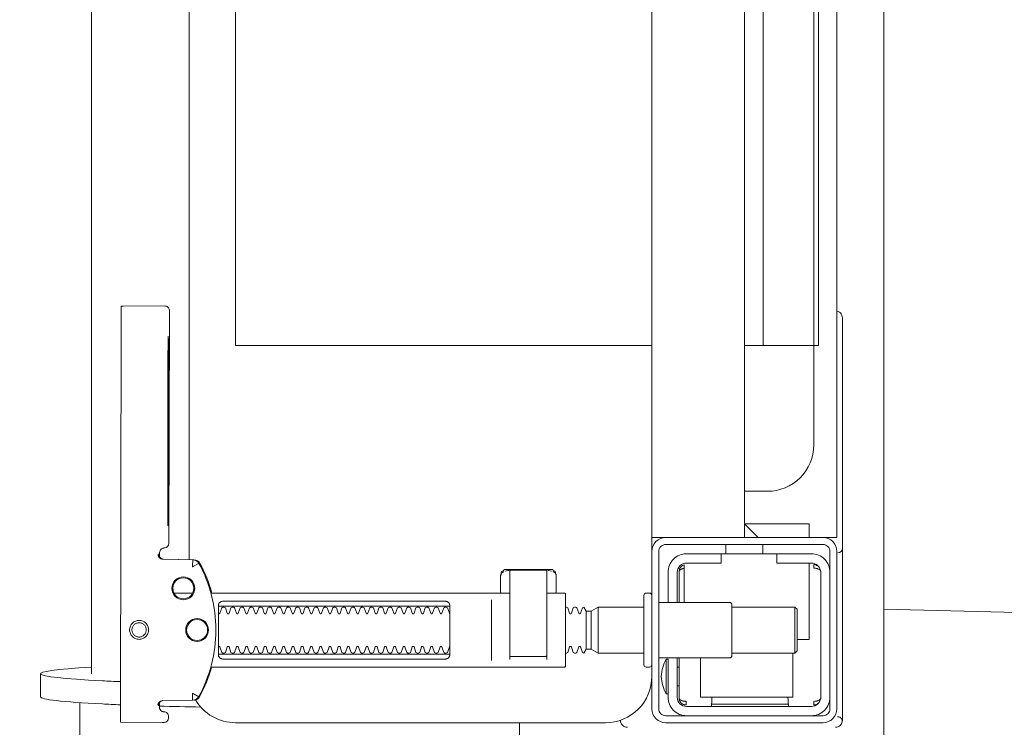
# Model space of a CAD drawing. Header units: millimetres. Extents: x 23192 to 177760, y -399809 to -79279.
# Tile 235 of 256: x 59390 to 59411, y -197892 to -197876. Entities that reach past the tile are written whole.
import ezdxf

# ---------------------------------------------------------------- set-up
doc = ezdxf.new("R2010")
doc.units = ezdxf.units.MM
doc.layers.get('0').update_dxf_attribs({"lineweight": 0})
doc.layers.add('!! 2 ZABUDOWA GK-MDF', color=54, linetype='Continuous', lineweight=13)
doc.layers.add('!! 2_wypos-sanitarne', color=240, linetype='Continuous', lineweight=9)
doc.layers.add('!!_@ wypos sanit nd', color=7, linetype='Continuous', lineweight=0, plot=False)

# ---------------------------------------------------------------- blocks, each defined once
blk = doc.blocks.new('A$Cff2eaf8b')
for points in [[(-0.18941, 0.09963), (-0.19441, 0.09963)], [(-0.19567, 0.09113), (-0.20939, 0.09113)], [(-0.18941, 0.08863), (-0.04454, 0.08863), (-0.04035, 0.08853), (-0.03617, 0.08824), (-0.032, 0.08775), (-0.02786, 0.08707), (-0.02376, 0.08619), (-0.0197, 0.08513), (-0.0157, 0.08388), (-0.01176, 0.08244), (-0.00789, 0.08082), (-0.0041, 0.07902), (-0.0004, 0.07705), (0.0032, 0.0749), (0.0067, 0.0726), (0.01009, 0.07012), (0.01337, 0.0675)], [(-0.19839, 0.08237), (-0.11148, 0.08219)], [(-0.19594, 0.07411), (-0.19609, 0.07411), (-0.19639, 0.07411), (-0.19593, 0.07402), (-0.19578, 0.07396), (-0.19564, 0.07387), (-0.19551, 0.07376), (-0.1954, 0.07363), (-0.19532, 0.07349), (-0.19526, 0.07333), (-0.19523, 0.07317)], [(-0.16479, 0.06647), (-0.16466, 0.07302), (-0.16465, 0.07318), (-0.16461, 0.07333), (-0.16454, 0.07348), (-0.16445, 0.07361), (-0.16435, 0.07373), (-0.16422, 0.07383), (-0.16409, 0.07391), (-0.16394, 0.07396), (-0.16349, 0.07404), (-0.1638, 0.07405), (-0.16395, 0.07405)], [(-0.172, 0.07079), (-0.172, 0.06674)], [(-0.12195, 0.07209), (-0.15195, 0.07215)], [(-0.15195, 0.07205), (-0.12195, 0.07199)], [(0.16493, 0.0675), (-0.16477, 0.0675)], [(-0.172, 0.06279), (-0.172, -0.00182)], [(-0.1852, 0.06018), (-0.1852, 0.01218)], [(-0.1748, 0.01218), (-0.1748, 0.06018)], [(-0.11847, -0.0325), (-0.11847, 0.0575), (0.11153, 0.0575), (0.11153, -0.0325)], [(-0.17342, 0.00218), (-0.18659, 0.00218)], [(-0.172, 0.00012), (-0.17167, 0.00018), (-0.1682, 0.00018), (-0.1681, 0.00018), (-0.16799, 0.00016), (-0.16789, 0.00007), (-0.16779, 0.00006), (-0.16762, 0.00005), (-0.16752, 0.00005), (-0.16741, 0.00003), (-0.1673, -0.00004), (-0.16725, -0.00018), (-0.16725, -0.00044), (-0.16711, -0.00046), (-0.16701, -0.0005), (-0.16693, -0.00056), (-0.16688, -0.0007), (-0.16688, -0.01094), (-0.16692, -0.01107), (-0.16701, -0.01115), (-0.16725, -0.0112), (-0.16725, -0.01147), (-0.16728, -0.01157), (-0.16735, -0.01164), (-0.16746, -0.01168), (-0.16762, -0.01169), (-0.16775, -0.0117), (-0.16789, -0.01172), (-0.16797, -0.01179), (-0.16807, -0.01182), (-0.1682, -0.01182), (-0.17167, -0.01182), (-0.172, -0.01177)], [(-0.16829, 0.00017), (-0.16772, 0.00003), (-0.16738, -0.00042)], [(-0.18633, -0.00182), (-0.17526, -0.00182), (-0.17367, -0.00182)], [(-0.16723, -0.00083), (-0.16714, -0.00136), (-0.16713, -0.00163)], [(-0.2, -0.00387), (-0.20939, -0.00387)], [(-0.18633, -0.00982), (-0.18551, -0.00982), (-0.18567, -0.00972), (-0.1857, -0.00962)], [(-0.16713, -0.01002), (-0.16714, -0.01028), (-0.16723, -0.01081)], [(-0.16738, -0.01122), (-0.16772, -0.01167), (-0.16829, -0.01182)], [(-0.1841, -0.0183), (-0.1759, -0.0183)], [(-0.175, -0.02092), (-0.185, -0.02092)], [(-0.1759, -0.01936), (-0.1841, -0.01936)], [(-0.20001, -0.0258), (-0.19988, -0.02576), (-0.19976, -0.02573), (-0.19963, -0.02571), (-0.19948, -0.02571)], [(-0.16, -0.0355), (-0.16, -0.0325), (0.16, -0.0325), (0.16, -0.0355)], [(-0.192, -0.038), (-0.192, -0.0384)], [(-0.188, -0.038), (-0.188, -0.0384)], [(-0.16, -0.0485), (-0.16, -0.0365)], [(-0.19478, -0.0384), (-0.186, -0.0384)], [(-0.16664, -0.0395), (-0.16666, -0.03934), (-0.16669, -0.03923), (-0.16672, -0.03912), (-0.16675, -0.03902), (-0.16679, -0.03892), (-0.16684, -0.03881), (-0.16689, -0.03872), (-0.16695, -0.03863), (-0.16702, -0.03855), (-0.1671, -0.03848), (-0.16718, -0.03843), (-0.16729, -0.0384), (-0.16718, -0.03841), (-0.16708, -0.03842), (-0.16696, -0.03845), (-0.16686, -0.03848), (-0.16677, -0.03851), (-0.16666, -0.03856), (-0.16657, -0.03861), (-0.16646, -0.03868), (-0.16636, -0.03876), (-0.16627, -0.03884), (-0.16618, -0.03894), (-0.1661, -0.03904), (-0.16603, -0.03915), (-0.16598, -0.03926), (-0.16593, -0.03938), (-0.16589, -0.0395), (-0.174, -0.0395)], [(-0.174, -0.0384), (-0.16722, -0.0384)], [(-0.185, -0.063), (-0.1945, -0.063), (-0.1945, -0.043), (-0.186, -0.043)], [(-0.19591, -0.04539), (-0.19602, -0.04539), (-0.19616, -0.04539), (-0.19632, -0.04539), (-0.1965, -0.04539)], [(-0.1615, -0.0485), (-0.1635, -0.0485)], [(-0.185, -0.0498), (-0.185, -0.06342), (-0.1845, -0.06392), (-0.1755, -0.06392), (-0.175, -0.06342), (-0.175, -0.0498)], [(0.16, -0.0555), (0.157, -0.0525), (0.16, -0.0525), (-0.16, -0.0525), (-0.157, -0.0525), (-0.16, -0.0555)], [(-0.157, -0.0525), (-0.157, -0.0665), (-0.16, -0.0665)], [(0.10602, -0.0525), (0.10602, -0.05658), (-0.11847, -0.05658)], [(-0.1615, -0.0565), (-0.1635, -0.0565)], [(-0.1965, -0.06201), (-0.19632, -0.06201), (-0.19616, -0.06201), (-0.19602, -0.06201), (-0.19591, -0.06201)], [(-0.175, -0.06342), (-0.185, -0.06342)], [(-0.182, -0.06392), (-0.182, -0.0665), (-0.1655, -0.0665)], [(-0.16636, -0.06865), (-0.16625, -0.06854), (-0.16619, -0.06847), (-0.16612, -0.06839), (-0.16606, -0.0683), (-0.16601, -0.0682), (-0.16596, -0.06811), (-0.16592, -0.06801), (-0.16589, -0.0679), (-0.16586, -0.0678), (-0.16584, -0.06769), (-0.16583, -0.06759), (-0.16583, -0.06749), (-0.16593, -0.0675), (-0.16607, -0.0675), (-0.1663, -0.0675), (-0.16641, -0.0675), (-0.16651, -0.0675), (-0.16661, -0.0675), (-0.16661, -0.0676), (-0.16662, -0.0677), (-0.16663, -0.0678), (-0.16664, -0.0679), (-0.16665, -0.068), (-0.16667, -0.06811), (-0.1667, -0.06821), (-0.16673, -0.06831), (-0.16676, -0.06841), (-0.1668, -0.06852), (-0.16685, -0.06862), (-0.1669, -0.06871), (-0.16697, -0.0688), (-0.16704, -0.06887), (-0.16712, -0.06893), (-0.16725, -0.069), (-0.19475, -0.069), (-0.19493, -0.0689), (-0.19501, -0.06882), (-0.19508, -0.06874), (-0.19513, -0.06865), (-0.19518, -0.06855), (-0.19522, -0.06846), (-0.19526, -0.06835), (-0.19529, -0.06825), (-0.19532, -0.06813), (-0.19534, -0.06803), (-0.19536, -0.06793), (-0.19537, -0.06783), (-0.19538, -0.06772), (-0.19539, -0.0676), (-0.19539, -0.0675), (-0.19617, -0.06751), (-0.19616, -0.06762), (-0.19615, -0.06772), (-0.19613, -0.06783), (-0.19611, -0.06793), (-0.19607, -0.06803), (-0.19603, -0.06813), (-0.19598, -0.06823), (-0.19593, -0.06832), (-0.19586, -0.06841), (-0.19579, -0.06849), (-0.19572, -0.06857), (-0.19563, -0.06865)], [(-0.03305, -0.0725), (-0.16, -0.0725), (-0.16, -0.0695)]]:
    blk.add_lwpolyline(points)
for points in [[(-0.19989, 0.08236), (-0.19995, 0.07336, 0.009369), (-0.19994, 0.07293), (-0.19992, 0.07276), (-0.19986, 0.07259), (-0.19979, 0.07243), (-0.19968, 0.07229), (-0.19955, 0.07217), (-0.19941, 0.07208), (-0.19924, 0.07201), (-0.19908, 0.07197), (-0.19895, 0.07196), (-0.1988, 0.07196)], [(-0.16413, 0.07389), (-0.16324, 0.07389), (-0.16303, 0.07386), (-0.16283, 0.0738), (-0.16264, 0.07369), (-0.16249, 0.07354), (-0.16237, 0.07337), (-0.16228, 0.07317), (-0.16225, 0.07297, 0.002299), (-0.16224, 0.07285, 0.40455), (-0.16124, 0.07188), (-0.11145, 0.07178), (-0.11127, 0.07178), (-0.11111, 0.07178), (-0.111, 0.07178), (-0.11083, 0.07179), (-0.11065, 0.07183), (-0.11049, 0.0719), (-0.11033, 0.072), (-0.1102, 0.07212), (-0.11009, 0.07227), (-0.11001, 0.07243), (-0.10996, 0.07261), (-0.10995, 0.07279), (-0.10997, 0.08178), (-0.10998, 0.08217)], [(-0.19576, 0.07395), (-0.19665, 0.07395, 0.282591), (-0.19754, 0.0734), (-0.19758, 0.07331), (-0.19761, 0.0732), (-0.19763, 0.07311), (-0.19764, 0.07296, -0.415352), (-0.19865, 0.07196)], [(-0.19623, 0.07426), (-0.19588, 0.0742), (-0.19555, 0.07399), (-0.19533, 0.07367), (-0.19523, 0.07332), (-0.19513, 0.06676), (-0.19513, 0.0667, 0.265347), (-0.19435, 0.06544, 0.125711), (-0.17997, 0.06173, 0.125711), (-0.16558, 0.06538, 0.26954), (-0.1648, 0.06667), (-0.16467, 0.07322), (-0.16464, 0.07344), (-0.16456, 0.07365), (-0.16444, 0.07383), (-0.16428, 0.07399), (-0.1641, 0.0741), (-0.16389, 0.07417), (-0.16368, 0.0742)], [(-0.15993, -0.0325), (-0.17249, -0.0325, 0.405519), (-0.172, -0.032), (-0.172, -0.0313, 0.414214), (-0.1725, -0.0308), (-0.1875, -0.0308, 0.414214), (-0.188, -0.0313), (-0.188, -0.032, 0.405519), (-0.18751, -0.0325), (-0.19, -0.0325, -0.414214), (-0.2, -0.0225), (-0.2, 0.0575, -0.266001), (-0.19506, 0.06612)], [(-0.19513, 0.06651), (-0.19511, 0.06632), (-0.19509, 0.06622), (-0.19506, 0.06612), (-0.19503, 0.06602), (-0.19498, 0.06592), (-0.19493, 0.06582), (-0.19488, 0.06573), (-0.19482, 0.06564), (-0.19475, 0.06556), (-0.19468, 0.06548), (-0.1946, 0.06541), (-0.19452, 0.06535), (-0.19443, 0.06529), (-0.19434, 0.06524), (-0.19358, 0.06483), (-0.19281, 0.06445), (-0.19203, 0.0641), (-0.19125, 0.06376), (-0.19045, 0.06345), (-0.18964, 0.06316), (-0.18882, 0.06289), (-0.188, 0.06265), (-0.188, -0.01362, 0.414214), (-0.1878, -0.01382), (-0.17545, -0.01382), (-0.1722, -0.01382, 0.414214), (-0.172, -0.01362), (-0.172, -0.00982)], [(-0.172, 0.0626), (-0.17117, 0.06284), (-0.17034, 0.0631), (-0.16952, 0.06339), (-0.16872, 0.0637), (-0.16792, 0.06404), (-0.16713, 0.06439), (-0.16635, 0.06477), (-0.16558, 0.06518), (-0.16557, 0.06518, 0.269546), (-0.16479, 0.06647)], [(-0.18353, 0.01118, 0.182836), (-0.18364, 0.01127), (-0.18485, 0.01168, 0.050055), (-0.185, 0.01194), (-0.185, 0.01222, 0.050055), (-0.18485, 0.01248), (-0.18364, 0.01289, 0.719897), (-0.18364, 0.01327), (-0.18485, 0.01368, 0.050055), (-0.185, 0.01394), (-0.185, 0.01422, 0.050055), (-0.18485, 0.01448), (-0.18364, 0.01489, 0.719897), (-0.18364, 0.01527), (-0.18485, 0.01568, 0.050055), (-0.185, 0.01594), (-0.185, 0.01622, 0.050055), (-0.18485, 0.01648), (-0.18364, 0.01689, 0.719897), (-0.18364, 0.01727), (-0.18485, 0.01768, 0.050055), (-0.185, 0.01794), (-0.185, 0.01822, 0.050055), (-0.18485, 0.01848), (-0.18364, 0.01889, 0.719897), (-0.18364, 0.01927), (-0.18485, 0.01968, 0.050055), (-0.185, 0.01994), (-0.185, 0.02022, 0.050055), (-0.18485, 0.02048), (-0.18364, 0.02089, 0.719897), (-0.18364, 0.02127), (-0.18485, 0.02168, 0.050055), (-0.185, 0.02194), (-0.185, 0.02222, 0.050055), (-0.18485, 0.02248), (-0.18364, 0.02289, 0.719897), (-0.18364, 0.02327), (-0.18485, 0.02368, 0.050055), (-0.185, 0.02394), (-0.185, 0.02422, 0.050055), (-0.18485, 0.02448), (-0.18364, 0.02489, 0.719897), (-0.18364, 0.02527), (-0.18485, 0.02568, 0.050055), (-0.185, 0.02594), (-0.185, 0.02622, 0.050055), (-0.18485, 0.02648), (-0.18364, 0.02689, 0.719897), (-0.18364, 0.02727), (-0.18485, 0.02768, 0.050055), (-0.185, 0.02794), (-0.185, 0.02822, 0.050055), (-0.18485, 0.02848), (-0.18364, 0.02889, 0.719897), (-0.18364, 0.02927), (-0.18485, 0.02968, 0.050055), (-0.185, 0.02994), (-0.185, 0.03022, 0.050055), (-0.18485, 0.03048), (-0.18364, 0.03089, 0.719897), (-0.18364, 0.03127), (-0.18485, 0.03168, 0.050055), (-0.185, 0.03194), (-0.185, 0.03222, 0.050055), (-0.18485, 0.03248), (-0.18364, 0.03289, 0.719897), (-0.18364, 0.03327), (-0.18485, 0.03368, 0.050055), (-0.185, 0.03394), (-0.185, 0.03422, 0.050055), (-0.18485, 0.03448), (-0.18364, 0.03489, 0.719897), (-0.18364, 0.03527), (-0.18485, 0.03568, 0.050055), (-0.185, 0.03594), (-0.185, 0.03622, 0.050055), (-0.18485, 0.03648), (-0.18364, 0.03689, 0.719897), (-0.18364, 0.03727), (-0.18485, 0.03768, 0.050055), (-0.185, 0.03794), (-0.185, 0.03822, 0.050055), (-0.18485, 0.03848), (-0.18364, 0.03889, 0.719897), (-0.18364, 0.03927), (-0.18485, 0.03968, 0.050055), (-0.185, 0.03994), (-0.185, 0.04022, 0.050055), (-0.18485, 0.04048), (-0.18364, 0.04089, 0.719897), (-0.18364, 0.04127), (-0.18485, 0.04168, 0.050055), (-0.185, 0.04194), (-0.185, 0.04222, 0.050055), (-0.18485, 0.04248), (-0.18364, 0.04289, 0.719897), (-0.18364, 0.04327), (-0.18485, 0.04368, 0.050055), (-0.185, 0.04394), (-0.185, 0.04422, 0.050055), (-0.18485, 0.04448), (-0.18364, 0.04489, 0.719897), (-0.18364, 0.04527), (-0.18485, 0.04568, 0.050055), (-0.185, 0.04594), (-0.185, 0.04622, 0.050055), (-0.18485, 0.04648), (-0.18364, 0.04689, 0.719897), (-0.18364, 0.04727), (-0.18485, 0.04768, 0.050055), (-0.185, 0.04794), (-0.185, 0.04822, 0.050055), (-0.18485, 0.04848), (-0.18364, 0.04889, 0.719897), (-0.18364, 0.04927), (-0.18485, 0.04968, 0.050055), (-0.185, 0.04994), (-0.185, 0.05022, 0.050055), (-0.18485, 0.05048), (-0.18364, 0.05089, 0.719897), (-0.18364, 0.05127), (-0.18485, 0.05168, 0.050055), (-0.185, 0.05194), (-0.185, 0.05222, 0.050055), (-0.18485, 0.05248), (-0.18364, 0.05289, 0.719897), (-0.18364, 0.05327), (-0.18485, 0.05368, 0.050055), (-0.185, 0.05394), (-0.185, 0.05422, 0.050055), (-0.18485, 0.05448), (-0.18364, 0.05489, 0.719897), (-0.18364, 0.05527), (-0.18485, 0.05568, 0.050055), (-0.185, 0.05594), (-0.185, 0.05622, 0.050055), (-0.18485, 0.05648), (-0.18364, 0.05689, 0.719897), (-0.18364, 0.05727), (-0.18485, 0.05768, 0.050055), (-0.185, 0.05794), (-0.185, 0.05822, 0.050055), (-0.18485, 0.05848), (-0.18364, 0.05889, 0.719897), (-0.18364, 0.05927), (-0.18485, 0.05968, 0.050055), (-0.185, 0.05994), (-0.185, 0.06022, 0.050055), (-0.18485, 0.06048), (-0.18364, 0.06089, 0.474594), (-0.18353, 0.06118)], [(-0.17647, 0.06118, 0.474594), (-0.17636, 0.06089), (-0.17515, 0.06048, 0.050055), (-0.175, 0.06022), (-0.175, 0.05994, 0.050055), (-0.17515, 0.05968), (-0.17636, 0.05927, 0.719897), (-0.17636, 0.05889), (-0.17515, 0.05848, 0.050055), (-0.175, 0.05822), (-0.175, 0.05794, 0.050055), (-0.17515, 0.05768), (-0.17636, 0.05727, 0.719897), (-0.17636, 0.05689), (-0.17515, 0.05648, 0.050055), (-0.175, 0.05622), (-0.175, 0.05594, 0.050055), (-0.17515, 0.05568), (-0.17636, 0.05527, 0.719897), (-0.17636, 0.05489), (-0.17515, 0.05448, 0.050055), (-0.175, 0.05422), (-0.175, 0.05394, 0.050055), (-0.17515, 0.05368), (-0.17636, 0.05327, 0.719897), (-0.17636, 0.05289), (-0.17515, 0.05248, 0.050055), (-0.175, 0.05222), (-0.175, 0.05194, 0.050055), (-0.17515, 0.05168), (-0.17636, 0.05127, 0.719897), (-0.17636, 0.05089), (-0.17515, 0.05048, 0.050055), (-0.175, 0.05022), (-0.175, 0.04994, 0.050055), (-0.17515, 0.04968), (-0.17636, 0.04927, 0.719897), (-0.17636, 0.04889), (-0.17515, 0.04848, 0.050055), (-0.175, 0.04822), (-0.175, 0.04794, 0.050055), (-0.17515, 0.04768), (-0.17636, 0.04727, 0.719897), (-0.17636, 0.04689), (-0.17515, 0.04648, 0.050055), (-0.175, 0.04622), (-0.175, 0.04594, 0.050055), (-0.17515, 0.04568), (-0.17636, 0.04527, 0.719897), (-0.17636, 0.04489), (-0.17515, 0.04448, 0.050055), (-0.175, 0.04422), (-0.175, 0.04394, 0.050055), (-0.17515, 0.04368), (-0.17636, 0.04327, 0.719897), (-0.17636, 0.04289), (-0.17515, 0.04248, 0.050055), (-0.175, 0.04222), (-0.175, 0.04194, 0.050055), (-0.17515, 0.04168), (-0.17636, 0.04127, 0.719897), (-0.17636, 0.04089), (-0.17515, 0.04048, 0.050055), (-0.175, 0.04022), (-0.175, 0.03994, 0.050055), (-0.17515, 0.03968), (-0.17636, 0.03927, 0.719897), (-0.17636, 0.03889), (-0.17515, 0.03848, 0.050055), (-0.175, 0.03822), (-0.175, 0.03794, 0.050055), (-0.17515, 0.03768), (-0.17636, 0.03727, 0.719897), (-0.17636, 0.03689), (-0.17515, 0.03648, 0.050055), (-0.175, 0.03622), (-0.175, 0.03594, 0.050055), (-0.17515, 0.03568), (-0.17636, 0.03527, 0.719897), (-0.17636, 0.03489), (-0.17515, 0.03448, 0.050055), (-0.175, 0.03422), (-0.175, 0.03394, 0.050055), (-0.17515, 0.03368), (-0.17636, 0.03327, 0.719897), (-0.17636, 0.03289), (-0.17515, 0.03248, 0.050055), (-0.175, 0.03222), (-0.175, 0.03194, 0.050055), (-0.17515, 0.03168), (-0.17636, 0.03127, 0.719897), (-0.17636, 0.03089), (-0.17515, 0.03048, 0.050055), (-0.175, 0.03022), (-0.175, 0.02994, 0.050055), (-0.17515, 0.02968), (-0.17636, 0.02927, 0.719897), (-0.17636, 0.02889), (-0.17515, 0.02848, 0.050055), (-0.175, 0.02822), (-0.175, 0.02794, 0.050055), (-0.17515, 0.02768), (-0.17636, 0.02727, 0.719897), (-0.17636, 0.02689), (-0.17515, 0.02648, 0.050055), (-0.175, 0.02622), (-0.175, 0.02594, 0.050055), (-0.17515, 0.02568), (-0.17636, 0.02527, 0.719897), (-0.17636, 0.02489), (-0.17515, 0.02448, 0.050055), (-0.175, 0.02422), (-0.175, 0.02394, 0.050055), (-0.17515, 0.02368), (-0.17636, 0.02327, 0.719897), (-0.17636, 0.02289), (-0.17515, 0.02248, 0.050055), (-0.175, 0.02222), (-0.175, 0.02194, 0.050055), (-0.17515, 0.02168), (-0.17636, 0.02127, 0.719897), (-0.17636, 0.02089), (-0.17515, 0.02048, 0.050055), (-0.175, 0.02022), (-0.175, 0.01994, 0.050055), (-0.17515, 0.01968), (-0.17636, 0.01927, 0.719897), (-0.17636, 0.01889), (-0.17515, 0.01848, 0.050055), (-0.175, 0.01822), (-0.175, 0.01794, 0.050055), (-0.17515, 0.01768), (-0.17636, 0.01727, 0.719897), (-0.17636, 0.01689), (-0.17515, 0.01648, 0.050055), (-0.175, 0.01622), (-0.175, 0.01594, 0.050055), (-0.17515, 0.01568), (-0.17636, 0.01527, 0.719897), (-0.17636, 0.01489), (-0.17515, 0.01448, 0.050055), (-0.175, 0.01422), (-0.175, 0.01394, 0.050055), (-0.17515, 0.01368), (-0.17636, 0.01327, 0.719897), (-0.17636, 0.01289), (-0.17515, 0.01248, 0.050055), (-0.175, 0.01222), (-0.175, 0.01194, 0.050055), (-0.17515, 0.01168), (-0.17636, 0.01127, 0.182836), (-0.17647, 0.01118)], [(-0.1857, -0.00202), (-0.1857, -0.00962), (-0.1857, -0.00202), (-0.18567, -0.00192), (-0.18559, -0.00184), (-0.17696, -0.00182), (-0.16725, -0.00182, -0.414214), (-0.16705, -0.00202), (-0.16705, -0.00962, -0.414214), (-0.16725, -0.00982), (-0.18543, -0.00982), (-0.18553, -0.00978), (-0.1856, -0.00962)], [(-0.185, -0.01382), (-0.185, -0.01406, -0.050055), (-0.18485, -0.01432), (-0.18364, -0.01473, -0.719897), (-0.18364, -0.01511), (-0.18485, -0.01552, -0.050055), (-0.185, -0.01578), (-0.185, -0.01606, -0.050055), (-0.18485, -0.01632), (-0.18364, -0.01673, -0.719897), (-0.18364, -0.01711), (-0.18485, -0.01752, -0.050055), (-0.185, -0.01778), (-0.1841, -0.0183), (-0.1841, -0.01936), (-0.185, -0.02092), (-0.185, -0.0308)], [(-0.175, -0.01382), (-0.175, -0.01406, 0.050055), (-0.17515, -0.01432), (-0.17636, -0.01473, 0.719897), (-0.17636, -0.01511), (-0.17515, -0.01552, 0.050055), (-0.175, -0.01578), (-0.175, -0.01606, 0.050055), (-0.17515, -0.01632), (-0.17636, -0.01673, 0.719897), (-0.17636, -0.01711), (-0.17515, -0.01752, 0.050055), (-0.175, -0.01778), (-0.1759, -0.0183), (-0.1759, -0.01936), (-0.175, -0.02092), (-0.175, -0.0308)], [(-0.20011, -0.02584, 0.091301), (-0.20056, -0.02614, 0.198909), (-0.20099, -0.02721)], [(-0.19945, -0.02578, 0.170835), (-0.20011, -0.02584)], [(-0.186, -0.034), (-0.186, -0.0493, 0.414214), (-0.1855, -0.0498), (-0.1745, -0.0498, 0.414214), (-0.174, -0.0493), (-0.174, -0.034)], [(-0.1985, -0.04, -0.414214), (-0.1945, -0.036), (-0.18625, -0.036), (-0.18625, -0.03562), (-0.19375, -0.03562), (-0.19375, -0.036)], [(-0.18625, -0.03562, 0.119096), (-0.19, -0.03454, 0.119096), (-0.19375, -0.03562)], [(-0.174, -0.036), (-0.1675, -0.036, -0.414214), (-0.1635, -0.04), (-0.16353, -0.0395)], [(-0.186, -0.038), (-0.1945, -0.038, 0.414214), (-0.1965, -0.04), (-0.1965, -0.067, 0.414214), (-0.1945, -0.069), (-0.1675, -0.069, 0.414214), (-0.1655, -0.067), (-0.1655, -0.0595), (-0.1635, -0.0595), (-0.1635, -0.04)], [(-0.1635, -0.0475), (-0.1655, -0.0475), (-0.1655, -0.04, 0.414214), (-0.1675, -0.038), (-0.174, -0.038)], [(-0.1945, -0.06193), (-0.19515, -0.06194), (-0.19542, -0.06194), (-0.1956, -0.06194), (-0.19567, -0.06194, 0.116465), (-0.19589, -0.062), (-0.19601, -0.06205), (-0.19601, -0.04535), (-0.19589, -0.0454, 0.116465), (-0.19567, -0.04546), (-0.19542, -0.04546), (-0.19515, -0.04546), (-0.1945, -0.04547)], [(-0.15, -0.0525), (-0.15, -0.0575, 0.414214), (-0.14, -0.0675), (-0.11847, -0.0675), (-0.11847, -0.0525)], [(-0.1675, -0.071, 0.414214), (-0.1635, -0.067), (-0.1635, -0.0595)], [(-0.1985, -0.067, 0.414214), (-0.1945, -0.071)], [(-0.20099, -0.0722, 0.198909), (-0.20056, -0.07326, 0.091301), (-0.20011, -0.07356)], [(-0.16237, -0.07369), (-0.1625, -0.07369), (-0.16269, -0.07369), (-0.16294, -0.07369), (-0.16323, -0.07369), (-0.16357, -0.07369), (-0.16393, -0.07369), (-0.16428, -0.07369), (-0.19771, -0.07369), (-0.19841, -0.07369), (-0.19903, -0.07369), (-0.19948, -0.07369), (-0.19961, -0.07369), (-0.19973, -0.07367), (-0.19984, -0.07365), (-0.20003, -0.07359, 0.517033), (-0.1987, -0.07266)], [(-0.1633, -0.0727, 0.412536), (-0.1623, -0.0737), (-0.11251, -0.0737), (-0.11222, -0.07367), (-0.11194, -0.07358), (-0.11168, -0.07345), (-0.11145, -0.07326), (-0.11126, -0.07304), (-0.11112, -0.07278), (-0.11104, -0.0725)]]:
    blk.add_lwpolyline(points, format="xyb")
for points in [[(-0.17994, 0.08038), (-0.17974, 0.08037), (-0.17954, 0.08034), (-0.17935, 0.08029), (-0.17916, 0.08022), (-0.17897, 0.08013), (-0.1788, 0.08003), (-0.17864, 0.07991), (-0.17849, 0.07978), (-0.17836, 0.07963), (-0.17824, 0.07947), (-0.17814, 0.07929), (-0.17805, 0.07911), (-0.17798, 0.07892), (-0.17793, 0.07873), (-0.17791, 0.07853), (-0.1779, 0.07833), (-0.17791, 0.07813), (-0.17794, 0.07793), (-0.17799, 0.07773), (-0.17805, 0.07754), (-0.17814, 0.07736), (-0.17824, 0.07719), (-0.17836, 0.07703), (-0.1785, 0.07688), (-0.17865, 0.07675), (-0.17881, 0.07663), (-0.17898, 0.07652), (-0.17916, 0.07644), (-0.17935, 0.07637), (-0.17955, 0.07632), (-0.17975, 0.07629), (-0.17995, 0.07628), (-0.18015, 0.07629), (-0.18035, 0.07632), (-0.18054, 0.07637), (-0.18073, 0.07644), (-0.18091, 0.07653), (-0.18109, 0.07663), (-0.18125, 0.07675), (-0.18139, 0.07689), (-0.18153, 0.07704), (-0.18165, 0.0772), (-0.18175, 0.07737), (-0.18184, 0.07755), (-0.1819, 0.07774), (-0.18195, 0.07794), (-0.18198, 0.07813), (-0.18199, 0.07834), (-0.18198, 0.07854), (-0.18195, 0.07873), (-0.1819, 0.07893), (-0.18183, 0.07912), (-0.18175, 0.0793), (-0.18164, 0.07947), (-0.18152, 0.07963), (-0.18139, 0.07978), (-0.18124, 0.07992), (-0.18108, 0.08004), (-0.18091, 0.08014), (-0.18072, 0.08022), (-0.18053, 0.08029), (-0.18034, 0.08034), (-0.18014, 0.08037)], [(-0.17994, 0.07987), (-0.17979, 0.07987), (-0.17964, 0.07984), (-0.17949, 0.07981), (-0.17935, 0.07976), (-0.17921, 0.07969), (-0.17908, 0.07961), (-0.17896, 0.07952), (-0.17885, 0.07942), (-0.17874, 0.07931), (-0.17865, 0.07918), (-0.17858, 0.07905), (-0.17851, 0.07892), (-0.17846, 0.07877), (-0.17842, 0.07862), (-0.1784, 0.07847), (-0.17839, 0.07832), (-0.1784, 0.07817), (-0.17842, 0.07802), (-0.17846, 0.07787), (-0.17851, 0.07773), (-0.17858, 0.07759), (-0.17866, 0.07746), (-0.17875, 0.07734), (-0.17885, 0.07723), (-0.17896, 0.07712), (-0.17909, 0.07703), (-0.17922, 0.07696), (-0.17935, 0.07689), (-0.1795, 0.07684), (-0.17964, 0.0768), (-0.1798, 0.07678), (-0.17995, 0.07677), (-0.1801, 0.07678), (-0.18025, 0.07681), (-0.1804, 0.07684), (-0.18054, 0.07689), (-0.18068, 0.07696), (-0.18081, 0.07704), (-0.18093, 0.07713), (-0.18104, 0.07723), (-0.18114, 0.07734), (-0.18123, 0.07747), (-0.18131, 0.0776), (-0.18138, 0.07773), (-0.18143, 0.07788), (-0.18146, 0.07803), (-0.18149, 0.07818), (-0.18149, 0.07833), (-0.18149, 0.07848), (-0.18146, 0.07863), (-0.18143, 0.07878), (-0.18137, 0.07892), (-0.18131, 0.07906), (-0.18123, 0.07919), (-0.18114, 0.07931), (-0.18104, 0.07942), (-0.18092, 0.07952), (-0.1808, 0.07962), (-0.18067, 0.07969), (-0.18053, 0.07976), (-0.18039, 0.07981), (-0.18024, 0.07985), (-0.18009, 0.07987)], [(-0.17471, 0.06118), (-0.17462, 0.06118), (-0.17454, 0.06117), (-0.17445, 0.06115), (-0.17437, 0.06113), (-0.17428, 0.06109), (-0.1742, 0.06105), (-0.17413, 0.061), (-0.17406, 0.06095), (-0.174, 0.06088), (-0.17394, 0.06081), (-0.17389, 0.06072), (-0.17384, 0.06062), (-0.17381, 0.06052), (-0.17378, 0.06041), (-0.17376, 0.06029), (-0.17376, 0.06018), (-0.17376, 0.01218), (-0.17376, 0.01206), (-0.17378, 0.01195), (-0.17381, 0.01184), (-0.17384, 0.01173), (-0.17389, 0.01164), (-0.17394, 0.01155), (-0.174, 0.01148), (-0.17406, 0.01141), (-0.17413, 0.01135), (-0.1742, 0.01131), (-0.17428, 0.01126), (-0.17437, 0.01123), (-0.17445, 0.01121), (-0.17454, 0.01119), (-0.17462, 0.01118), (-0.17471, 0.01118), (-0.18529, 0.01118), (-0.18538, 0.01118), (-0.18547, 0.01119), (-0.18555, 0.01121), (-0.18564, 0.01123), (-0.18572, 0.01126), (-0.1858, 0.01131), (-0.18587, 0.01135), (-0.18594, 0.01141), (-0.18601, 0.01148), (-0.18606, 0.01155), (-0.18612, 0.01164), (-0.18616, 0.01173), (-0.1862, 0.01184), (-0.18623, 0.01195), (-0.18624, 0.01206), (-0.18625, 0.01218), (-0.18625, 0.06018), (-0.18624, 0.06029), (-0.18623, 0.06041), (-0.1862, 0.06052), (-0.18616, 0.06062), (-0.18612, 0.06072), (-0.18606, 0.06081), (-0.18601, 0.06088), (-0.18594, 0.06095), (-0.18587, 0.061), (-0.1858, 0.06105), (-0.18572, 0.06109), (-0.18564, 0.06113), (-0.18555, 0.06115), (-0.18547, 0.06117), (-0.18538, 0.06118), (-0.18529, 0.06118)], [(-0.19467, -0.0384), (-0.19467, -0.0384), (-0.19467, -0.0384), (-0.19466, -0.0384), (-0.19466, -0.0384), (-0.19466, -0.0384), (-0.19466, -0.0384), (-0.19466, -0.0384), (-0.19466, -0.0384), (-0.19466, -0.0384), (-0.19466, -0.0384), (-0.19466, -0.0384), (-0.19466, -0.0384), (-0.19466, -0.0384), (-0.19466, -0.0384), (-0.19467, -0.0384), (-0.19467, -0.0384), (-0.19467, -0.0384), (-0.19467, -0.0384), (-0.19467, -0.0384), (-0.19468, -0.0384), (-0.19468, -0.0384), (-0.19468, -0.0384), (-0.19469, -0.0384), (-0.1947, -0.0384), (-0.19471, -0.0384), (-0.19471, -0.0384), (-0.19471, -0.0384), (-0.19471, -0.0384), (-0.19472, -0.0384), (-0.19472, -0.0384), (-0.19472, -0.0384), (-0.19472, -0.03841), (-0.19473, -0.03841), (-0.19473, -0.03841), (-0.19473, -0.03841), (-0.19473, -0.03841), (-0.19473, -0.03841), (-0.19474, -0.03841), (-0.19474, -0.03841), (-0.19474, -0.03841), (-0.19474, -0.03841), (-0.19474, -0.03841), (-0.19474, -0.03841), (-0.19475, -0.03841), (-0.19475, -0.03841), (-0.19475, -0.03841), (-0.19475, -0.03841), (-0.19476, -0.03841), (-0.19476, -0.03841), (-0.19476, -0.03841), (-0.19476, -0.03841), (-0.19477, -0.03842), (-0.19477, -0.03842), (-0.19477, -0.03842), (-0.19478, -0.03842), (-0.19479, -0.03842), (-0.19479, -0.03842), (-0.1948, -0.03843), (-0.19481, -0.03843), (-0.19481, -0.03843), (-0.19482, -0.03844), (-0.19483, -0.03844), (-0.19484, -0.03844), (-0.19484, -0.03845), (-0.19485, -0.03845), (-0.19486, -0.03845), (-0.19486, -0.03846), (-0.19487, -0.03846), (-0.19488, -0.03847), (-0.19489, -0.03847), (-0.19489, -0.03848), (-0.1949, -0.03848), (-0.19491, -0.03849), (-0.19491, -0.03849), (-0.19492, -0.0385), (-0.19493, -0.0385), (-0.19493, -0.03851), (-0.19494, -0.03851), (-0.19495, -0.03852), (-0.19495, -0.03852), (-0.19496, -0.03853), (-0.19497, -0.03854), (-0.19497, -0.03854), (-0.19498, -0.03855), (-0.19499, -0.03856), (-0.19499, -0.03856), (-0.195, -0.03857), (-0.19501, -0.03858), (-0.19501, -0.03859), (-0.19502, -0.03859), (-0.19503, -0.0386), (-0.19503, -0.03861), (-0.19504, -0.03862), (-0.19505, -0.03862), (-0.19505, -0.03863), (-0.19506, -0.03864), (-0.19507, -0.03865), (-0.19507, -0.03866), (-0.19508, -0.03867), (-0.19508, -0.03868), (-0.19509, -0.03869), (-0.1951, -0.03869), (-0.1951, -0.0387), (-0.19511, -0.03871), (-0.19511, -0.03872), (-0.19512, -0.03873), (-0.19512, -0.03874), (-0.19513, -0.03875), (-0.19514, -0.03876), (-0.19514, -0.03877), (-0.19515, -0.03878), (-0.19515, -0.03879), (-0.19516, -0.0388), (-0.19516, -0.03881), (-0.19517, -0.03882), (-0.19517, -0.03884), (-0.19518, -0.03885), (-0.19518, -0.03886), (-0.19519, -0.03887), (-0.1952, -0.03888), (-0.1952, -0.03889), (-0.19521, -0.0389), (-0.19521, -0.03891), (-0.19521, -0.03893), (-0.19522, -0.03894), (-0.19522, -0.03895), (-0.19523, -0.03896), (-0.19523, -0.03897), (-0.19524, -0.03899), (-0.19524, -0.039), (-0.19525, -0.03901), (-0.19525, -0.03902), (-0.19526, -0.03905), (-0.19527, -0.03907), (-0.19528, -0.0391), (-0.19528, -0.03912), (-0.19529, -0.03915), (-0.1953, -0.03918), (-0.19531, -0.0392), (-0.19531, -0.03923), (-0.19532, -0.03926), (-0.19532, -0.03928), (-0.19533, -0.03931), (-0.19533, -0.03933), (-0.19534, -0.03936), (-0.19534, -0.03939), (-0.19535, -0.03941), (-0.19535, -0.03944), (-0.19536, -0.03947), (-0.19536, -0.03949), (-0.19536, -0.03952), (-0.19537, -0.03955), (-0.19537, -0.03957), (-0.19537, -0.0396), (-0.19537, -0.03961), (-0.19537, -0.03962), (-0.19538, -0.03963), (-0.19538, -0.03963), (-0.19538, -0.03964), (-0.19538, -0.03965), (-0.19538, -0.03965), (-0.19538, -0.03966), (-0.19538, -0.03966), (-0.19538, -0.03967), (-0.19538, -0.03967), (-0.19538, -0.03968), (-0.19538, -0.03969), (-0.19538, -0.03969), (-0.19538, -0.0397), (-0.19538, -0.0397), (-0.19538, -0.0397), (-0.19538, -0.03971), (-0.19538, -0.03971), (-0.19538, -0.03972), (-0.19538, -0.03972), (-0.19538, -0.03972), (-0.19538, -0.03973), (-0.19538, -0.03973), (-0.19538, -0.03973), (-0.19538, -0.03974), (-0.19538, -0.03974), (-0.19538, -0.03974), (-0.19538, -0.03974), (-0.19538, -0.03975), (-0.19538, -0.03975), (-0.19538, -0.03975), (-0.19538, -0.03976), (-0.19538, -0.03976), (-0.19538, -0.03977), (-0.19538, -0.03977), (-0.19539, -0.03978), (-0.19539, -0.03978), (-0.19539, -0.03979), (-0.19539, -0.03979), (-0.19539, -0.03979), (-0.19539, -0.0398), (-0.19539, -0.0398), (-0.19539, -0.03981), (-0.19539, -0.03981), (-0.19539, -0.03982), (-0.19538, -0.03982), (-0.19538, -0.03983), (-0.19538, -0.03983), (-0.19538, -0.03984), (-0.19538, -0.03984), (-0.19538, -0.03984), (-0.19538, -0.03985), (-0.19538, -0.03986), (-0.19538, -0.03986), (-0.19538, -0.03987), (-0.19538, -0.03987), (-0.19538, -0.03987), (-0.19538, -0.03988), (-0.19538, -0.03988), (-0.19538, -0.03989), (-0.19538, -0.03989), (-0.19538, -0.03989), (-0.19538, -0.03989), (-0.19538, -0.0399), (-0.19538, -0.0399), (-0.19539, -0.0399), (-0.19539, -0.0399), (-0.19539, -0.0399), (-0.19539, -0.0399), (-0.19539, -0.0399), (-0.19539, -0.03991), (-0.1954, -0.03991), (-0.1954, -0.03991), (-0.1954, -0.03991), (-0.1954, -0.03991), (-0.1954, -0.03991), (-0.19541, -0.03991), (-0.19541, -0.03991), (-0.19542, -0.03991), (-0.19542, -0.03991), (-0.19543, -0.0399), (-0.19544, -0.0399), (-0.19545, -0.0399), (-0.19545, -0.0399), (-0.19546, -0.0399), (-0.19546, -0.0399), (-0.19547, -0.0399), (-0.19547, -0.0399), (-0.19548, -0.0399), (-0.19549, -0.0399), (-0.1955, -0.0399), (-0.1955, -0.0399), (-0.19551, -0.0399), (-0.19552, -0.0399), (-0.19553, -0.0399), (-0.19554, -0.0399), (-0.19555, -0.0399), (-0.19556, -0.0399), (-0.19557, -0.0399), (-0.19558, -0.0399), (-0.19559, -0.0399), (-0.19561, -0.0399), (-0.19564, -0.0399), (-0.19566, -0.0399), (-0.19568, -0.0399), (-0.1957, -0.0399), (-0.19574, -0.0399), (-0.19576, -0.0399), (-0.19578, -0.0399), (-0.19595, -0.0399), (-0.19596, -0.0399), (-0.19598, -0.0399), (-0.19599, -0.0399), (-0.19601, -0.0399), (-0.19602, -0.0399), (-0.19603, -0.0399), (-0.19604, -0.0399), (-0.19605, -0.0399), (-0.19606, -0.0399), (-0.19607, -0.0399), (-0.19608, -0.0399), (-0.19609, -0.0399), (-0.1961, -0.0399), (-0.19611, -0.0399), (-0.19612, -0.0399), (-0.19613, -0.03989), (-0.19614, -0.03989), (-0.19614, -0.03989), (-0.19615, -0.03989), (-0.19615, -0.03989), (-0.19615, -0.03989), (-0.19615, -0.03989), (-0.19616, -0.03989), (-0.19616, -0.03989), (-0.19616, -0.03989), (-0.19616, -0.0399), (-0.19616, -0.0399), (-0.19616, -0.0399), (-0.19616, -0.0399), (-0.19616, -0.0399), (-0.19617, -0.0399), (-0.19617, -0.03991), (-0.19617, -0.03991), (-0.19617, -0.03991), (-0.19617, -0.03991), (-0.19617, -0.03991), (-0.19617, -0.03991), (-0.19617, -0.03991), (-0.19617, -0.03991), (-0.19617, -0.03991), (-0.19617, -0.03991), (-0.19617, -0.0399), (-0.19617, -0.0399), (-0.19617, -0.0399), (-0.19617, -0.03989), (-0.19617, -0.03989), (-0.19617, -0.03989), (-0.19617, -0.03988), (-0.19617, -0.03987), (-0.19617, -0.03986), (-0.19617, -0.03985), (-0.19617, -0.03984), (-0.19617, -0.03984), (-0.19617, -0.03984), (-0.19617, -0.03983), (-0.19617, -0.03983), (-0.19617, -0.03982), (-0.19617, -0.03982), (-0.19617, -0.03981), (-0.19616, -0.0398), (-0.19616, -0.03979), (-0.19616, -0.03979), (-0.19616, -0.03978), (-0.19616, -0.03978), (-0.19616, -0.03977), (-0.19616, -0.03977), (-0.19616, -0.03977), (-0.19616, -0.03976), (-0.19616, -0.03976), (-0.19616, -0.03975), (-0.19616, -0.03975), (-0.19616, -0.03974), (-0.19616, -0.03974), (-0.19616, -0.03973), (-0.19616, -0.03973), (-0.19616, -0.03972), (-0.19616, -0.03972), (-0.19616, -0.03972), (-0.19616, -0.03972), (-0.19616, -0.03971), (-0.19616, -0.03971), (-0.19616, -0.0397), (-0.19615, -0.0397), (-0.19615, -0.0397), (-0.19615, -0.03969), (-0.19615, -0.03969), (-0.19615, -0.03968), (-0.19615, -0.03967), (-0.19615, -0.03967), (-0.19615, -0.03966), (-0.19615, -0.03966), (-0.19615, -0.03965), (-0.19615, -0.03964), (-0.19614, -0.03964), (-0.19614, -0.03963), (-0.19614, -0.03962), (-0.19614, -0.03962), (-0.19614, -0.03961), (-0.19614, -0.0396), (-0.19614, -0.03959), (-0.19613, -0.03958), (-0.19613, -0.03958), (-0.19613, -0.03957), (-0.19613, -0.03955), (-0.19612, -0.03954), (-0.19612, -0.03952), (-0.19611, -0.0395), (-0.19611, -0.03949), (-0.1961, -0.03947), (-0.1961, -0.03945), (-0.19609, -0.03944), (-0.19609, -0.03942), (-0.19608, -0.03941), (-0.19608, -0.03939), (-0.19607, -0.03937), (-0.19607, -0.03936), (-0.19606, -0.03934), (-0.19605, -0.03933), (-0.19605, -0.03931), (-0.19604, -0.0393), (-0.19603, -0.03928), (-0.19603, -0.03927), (-0.19602, -0.03925), (-0.19601, -0.03923), (-0.196, -0.03922), (-0.196, -0.0392), (-0.19599, -0.03919), (-0.19598, -0.03918), (-0.19597, -0.03916), (-0.19596, -0.03915), (-0.19596, -0.03913), (-0.19595, -0.03912), (-0.19594, -0.0391), (-0.19593, -0.03909), (-0.19592, -0.03907), (-0.19591, -0.03906), (-0.1959, -0.03905), (-0.19589, -0.03903), (-0.19588, -0.03902), (-0.19587, -0.03901), (-0.19586, -0.03899), (-0.19585, -0.03898), (-0.19584, -0.03897), (-0.19583, -0.03895), (-0.19582, -0.03894), (-0.19581, -0.03893), (-0.1958, -0.03891), (-0.19579, -0.0389), (-0.19577, -0.03889), (-0.19576, -0.03888), (-0.19575, -0.03886), (-0.19574, -0.03885), (-0.19573, -0.03884), (-0.19572, -0.03883), (-0.1957, -0.03882), (-0.19569, -0.0388), (-0.19568, -0.03879), (-0.19567, -0.03878), (-0.19565, -0.03877), (-0.19564, -0.03876), (-0.19563, -0.03875), (-0.19562, -0.03874), (-0.1956, -0.03873), (-0.19559, -0.03872), (-0.19558, -0.03871), (-0.19556, -0.0387), (-0.19555, -0.03869), (-0.19554, -0.03868), (-0.19552, -0.03867), (-0.19551, -0.03866), (-0.19549, -0.03865), (-0.19548, -0.03864), (-0.19547, -0.03863), (-0.19545, -0.03862), (-0.19544, -0.03861), (-0.19542, -0.0386), (-0.19541, -0.0386), (-0.19539, -0.03859), (-0.19538, -0.03858), (-0.19536, -0.03857), (-0.19535, -0.03856), (-0.19533, -0.03856), (-0.19532, -0.03855), (-0.1953, -0.03854), (-0.19529, -0.03853), (-0.19527, -0.03853), (-0.19526, -0.03852), (-0.19524, -0.03851), (-0.19522, -0.03851), (-0.19521, -0.0385), (-0.19519, -0.0385), (-0.19518, -0.03849), (-0.19516, -0.03848), (-0.19515, -0.03848), (-0.19513, -0.03847), (-0.19511, -0.03847), (-0.1951, -0.03846), (-0.19508, -0.03846), (-0.19506, -0.03845), (-0.19505, -0.03845), (-0.19503, -0.03845), (-0.19502, -0.03844), (-0.195, -0.03844), (-0.19498, -0.03843), (-0.19497, -0.03843), (-0.19495, -0.03843), (-0.19493, -0.03842), (-0.19492, -0.03842), (-0.19491, -0.03842), (-0.1949, -0.03842), (-0.19489, -0.03842), (-0.19488, -0.03842), (-0.19487, -0.03841), (-0.19486, -0.03841), (-0.19485, -0.03841), (-0.19484, -0.03841), (-0.19483, -0.03841), (-0.19481, -0.03841), (-0.1948, -0.03841), (-0.19479, -0.03841), (-0.19479, -0.03841), (-0.19478, -0.03841), (-0.19478, -0.0384), (-0.19477, -0.0384), (-0.19477, -0.0384), (-0.19476, -0.0384), (-0.19475, -0.0384), (-0.19474, -0.0384), (-0.19474, -0.0384), (-0.19473, -0.0384), (-0.19473, -0.0384), (-0.19471, -0.0384), (-0.19471, -0.0384), (-0.1947, -0.0384), (-0.1947, -0.0384), (-0.19469, -0.0384), (-0.19469, -0.0384), (-0.19469, -0.0384), (-0.19469, -0.0384), (-0.19468, -0.0384), (-0.19468, -0.0384), (-0.19468, -0.0384), (-0.19468, -0.0384), (-0.19467, -0.0384), (-0.19467, -0.0384), (-0.19467, -0.0384)], [(-0.11847, -0.0685), (0.11153, -0.0685), (0.11153, -0.0675), (-0.11847, -0.0675)]]:
    blk.add_lwpolyline(points, close=True)
for points in [[(-0.19436, 0.06548), (-0.19435, 0.06548), (-0.19435, 0.06548), (-0.19435, 0.06548), (-0.19435, 0.06548), (-0.19435, 0.06548), (-0.19435, 0.06548), (-0.19435, 0.06548), (-0.19435, 0.06548), (-0.19435, 0.06548), (-0.19435, 0.06548), (-0.19435, 0.06548), (-0.19435, 0.06548), (-0.19435, 0.06548), (-0.19435, 0.06548), (-0.19435, 0.06548), (-0.19435, 0.06548), (-0.19435, 0.06548), (-0.19435, 0.06548), (-0.19435, 0.06549), (-0.19435, 0.06549), (-0.19435, 0.06549), (-0.19435, 0.06549), (-0.19435, 0.06549), (-0.19435, 0.06549), (-0.19435, 0.0655), (-0.19435, 0.0655), (-0.19434, 0.0655), (-0.19434, 0.06551), (-0.19434, 0.06551), (-0.19434, 0.06552), (-0.19433, 0.06552), (-0.19433, 0.06553), (-0.19433, 0.06553), (-0.19433, 0.06554), (-0.19432, 0.06554), (-0.19432, 0.06555), (-0.19432, 0.06555), (-0.19432, 0.06556), (-0.19431, 0.06556), (-0.19431, 0.06557), (-0.19431, 0.06558), (-0.1943, 0.06558), (-0.1943, 0.06559), (-0.19429, 0.0656), (-0.19429, 0.06561), (-0.19429, 0.06561), (-0.19428, 0.06562), (-0.19428, 0.06563), (-0.19427, 0.06564), (-0.19427, 0.06565), (-0.19426, 0.06566), (-0.19426, 0.06566), (-0.19425, 0.06567), (-0.19425, 0.06568), (-0.19424, 0.06569), (-0.19424, 0.0657), (-0.19423, 0.06571), (-0.19423, 0.06572), (-0.19422, 0.06573), (-0.19422, 0.06574), (-0.19421, 0.06575), (-0.1942, 0.06576), (-0.1942, 0.06578), (-0.19419, 0.06579), (-0.19419, 0.0658), (-0.19418, 0.06581), (-0.19417, 0.06582), (-0.19417, 0.06583), (-0.19416, 0.06585), (-0.19415, 0.06586), (-0.19414, 0.06588), (-0.19413, 0.06591), (-0.19411, 0.06594), (-0.1941, 0.06596), (-0.19408, 0.06599), (-0.19407, 0.06602), (-0.19405, 0.06605), (-0.19395, 0.06623), (-0.19393, 0.06626), (-0.1939, 0.06633), (-0.19388, 0.06636), (-0.19386, 0.0664), (-0.19384, 0.06643), (-0.19382, 0.06646), (-0.1938, 0.0665), (-0.19378, 0.06653), (-0.19377, 0.06657), (-0.19376, 0.06659), (-0.19375, 0.0666), (-0.19375, 0.0666), (-0.19374, 0.06662), (-0.19373, 0.06663), (-0.19372, 0.06664), (-0.19372, 0.06665), (-0.19371, 0.06666), (-0.19371, 0.06667), (-0.19371, 0.06667), (-0.1937, 0.06668), (-0.1937, 0.06668), (-0.1937, 0.06668), (-0.1937, 0.06669), (-0.1937, 0.06669), (-0.1937, 0.0667), (-0.19369, 0.06671), (-0.19369, 0.06671), (-0.19369, 0.06672), (-0.19368, 0.06672), (-0.19368, 0.06672), (-0.19368, 0.06673), (-0.19367, 0.06673), (-0.19367, 0.06674), (-0.19367, 0.06674), (-0.19366, 0.06674), (-0.19365, 0.06675), (-0.19365, 0.06675), (-0.19364, 0.06676), (-0.19364, 0.06676), (-0.19364, 0.06676), (-0.19364, 0.06677), (-0.19363, 0.06677), (-0.19363, 0.06678), (-0.19363, 0.06678), (-0.19363, 0.06678), (-0.19363, 0.06679), (-0.19363, 0.06679), (-0.19363, 0.0668), (-0.19363, 0.0668), (-0.19363, 0.06681), (-0.19364, 0.06681), (-0.19364, 0.06681), (-0.19364, 0.06682), (-0.19364, 0.06682), (-0.19364, 0.06682), (-0.19365, 0.06682), (-0.19365, 0.06682), (-0.19365, 0.06682), (-0.19365, 0.06682), (-0.19365, 0.06682), (-0.19366, 0.06682), (-0.19366, 0.06682), (-0.19366, 0.06682), (-0.19366, 0.06682), (-0.19366, 0.06682), (-0.19367, 0.06682), (-0.19367, 0.06682), (-0.19367, 0.06682), (-0.19367, 0.06682), (-0.19367, 0.06682), (-0.19368, 0.06682), (-0.19368, 0.06682), (-0.19369, 0.06682), (-0.19369, 0.06682), (-0.19369, 0.06681), (-0.1937, 0.06681), (-0.1937, 0.06681), (-0.19371, 0.06681), (-0.19371, 0.06681), (-0.19371, 0.06681), (-0.19371, 0.06681), (-0.19372, 0.0668), (-0.19372, 0.0668), (-0.19373, 0.0668), (-0.19373, 0.0668), (-0.19374, 0.0668), (-0.19374, 0.0668), (-0.19374, 0.0668), (-0.19375, 0.0668), (-0.19375, 0.06681), (-0.19376, 0.06681), (-0.19376, 0.06681), (-0.19377, 0.06681), (-0.19377, 0.06681), (-0.19377, 0.06681), (-0.19377, 0.06681), (-0.19378, 0.06681), (-0.19378, 0.06681), (-0.19378, 0.06681), (-0.19378, 0.06681), (-0.19379, 0.06681), (-0.19379, 0.06681), (-0.19379, 0.06681), (-0.19379, 0.06681), (-0.1938, 0.06681), (-0.1938, 0.06681), (-0.19381, 0.06681), (-0.19381, 0.06681), (-0.19382, 0.06681), (-0.19383, 0.06681), (-0.19383, 0.06681), (-0.19384, 0.06681), (-0.19385, 0.06681), (-0.19385, 0.06681), (-0.19386, 0.06681), (-0.19387, 0.06681), (-0.19388, 0.06681), (-0.19389, 0.06681), (-0.19389, 0.0668), (-0.1939, 0.0668), (-0.19391, 0.0668), (-0.19392, 0.0668), (-0.19397, 0.0668), (-0.19398, 0.0668), (-0.19399, 0.0668), (-0.194, 0.0668), (-0.19401, 0.0668), (-0.19402, 0.0668), (-0.19403, 0.0668), (-0.19405, 0.0668), (-0.19406, 0.0668), (-0.19407, 0.0668), (-0.19408, 0.0668), (-0.19409, 0.0668), (-0.1941, 0.0668), (-0.19412, 0.0668), (-0.19417, 0.0668), (-0.19419, 0.0668), (-0.19421, 0.0668), (-0.19424, 0.0668), (-0.19426, 0.0668), (-0.19429, 0.0668), (-0.19431, 0.0668), (-0.19433, 0.0668), (-0.19436, 0.0668), (-0.19438, 0.06679), (-0.19455, 0.06679), (-0.19457, 0.06679), (-0.19459, 0.06679), (-0.19461, 0.06679), (-0.19463, 0.06679), (-0.19464, 0.06679), (-0.19465, 0.06679), (-0.19466, 0.06679), (-0.19467, 0.06679), (-0.19468, 0.06679), (-0.19469, 0.06679), (-0.1947, 0.06679), (-0.19471, 0.06679), (-0.19472, 0.06679), (-0.19473, 0.06679), (-0.19474, 0.06679), (-0.19474, 0.06679), (-0.19475, 0.06679), (-0.19476, 0.06679), (-0.19477, 0.06679), (-0.19478, 0.06679), (-0.19479, 0.06679), (-0.1948, 0.06679), (-0.1948, 0.06679), (-0.19481, 0.06679), (-0.19482, 0.06678), (-0.19483, 0.06678), (-0.19484, 0.06678), (-0.19484, 0.06678), (-0.19485, 0.06678), (-0.19486, 0.06678), (-0.19487, 0.06678), (-0.19487, 0.06678), (-0.19488, 0.06678), (-0.19489, 0.06678), (-0.1949, 0.06678), (-0.1949, 0.06678), (-0.19491, 0.06678), (-0.19492, 0.06678), (-0.19492, 0.06678), (-0.19493, 0.06678), (-0.19494, 0.06678), (-0.19494, 0.06678), (-0.19495, 0.06678), (-0.19496, 0.06678), (-0.19496, 0.06678), (-0.19497, 0.06678), (-0.19499, 0.06678), (-0.19499, 0.06678), (-0.195, 0.06678), (-0.195, 0.06678), (-0.19501, 0.06678), (-0.19501, 0.06678), (-0.19502, 0.06678), (-0.19502, 0.06678), (-0.19503, 0.06678), (-0.19503, 0.06678), (-0.19504, 0.06678), (-0.19504, 0.06678), (-0.19505, 0.06678), (-0.19505, 0.06678), (-0.19505, 0.06678), (-0.19506, 0.06678), (-0.19506, 0.06678), (-0.19507, 0.06678), (-0.19507, 0.06678), (-0.19507, 0.06678), (-0.19508, 0.06678), (-0.19508, 0.06678), (-0.19508, 0.06678), (-0.19509, 0.06678), (-0.19509, 0.06678), (-0.19509, 0.06678), (-0.1951, 0.06678), (-0.1951, 0.06678), (-0.1951, 0.06678), (-0.19511, 0.06678), (-0.19511, 0.06678), (-0.19511, 0.06678), (-0.19511, 0.06678), (-0.19511, 0.06678), (-0.19512, 0.06678), (-0.19512, 0.06678), (-0.19512, 0.06678), (-0.19512, 0.06678), (-0.19512, 0.06678), (-0.19512, 0.06678), (-0.19513, 0.06678), (-0.19513, 0.06677), (-0.19513, 0.06677), (-0.19513, 0.06677), (-0.19513, 0.06677), (-0.19513, 0.06677), (-0.19513, 0.06677), (-0.19513, 0.06677), (-0.19513, 0.06677), (-0.19513, 0.06677), (-0.19513, 0.06677), (-0.19513, 0.06677), (-0.19513, 0.06677), (-0.19513, 0.06677), (-0.19513, 0.06677), (-0.19513, 0.06677), (-0.19513, 0.06678), (-0.19513, 0.06678), (-0.19513, 0.06678), (-0.19513, 0.06678), (-0.19513, 0.06678), (-0.19513, 0.06678), (-0.19513, 0.06678), (-0.19513, 0.06678), (-0.19513, 0.06678), (-0.19513, 0.06678), (-0.19513, 0.06678), (-0.19513, 0.06678), (-0.19513, 0.06678), (-0.19513, 0.06678), (-0.19513, 0.06678), (-0.19513, 0.06677), (-0.19513, 0.06677, 0.269547)], [(-0.1648, 0.06671), (-0.16481, 0.06671), (-0.16485, 0.06672), (-0.16497, 0.06672), (-0.16603, 0.06675), (-0.16612, 0.06675), (-0.16616, 0.06675), (-0.1662, 0.06675), (-0.16623, 0.06676), (-0.16627, 0.06677), (-0.1663, 0.06675), (-0.1663, 0.06672), (-0.16628, 0.0667), (-0.16625, 0.06667), (-0.16623, 0.06663), (-0.16622, 0.0666), (-0.1662, 0.06657), (-0.16561, 0.06549), (-0.1656, 0.06545), (-0.16558, 0.06542, 0.269546)], [(-0.2, -0.0695), (-0.2, -0.0355, -0.414214), (-0.197, -0.0325), (-0.163, -0.0325, -0.414214), (-0.16, -0.0355), (-0.16, -0.0695, -0.414214), (-0.163, -0.0725), (-0.197, -0.0725, -0.414214)], [(-0.1615, -0.0355), (-0.1615, -0.0695, -0.414214), (-0.163, -0.071), (-0.197, -0.071, -0.414214), (-0.1985, -0.0695), (-0.1985, -0.0355, -0.414214), (-0.197, -0.034), (-0.163, -0.034, -0.414214)]]:
    blk.add_lwpolyline(points, format="xyb", close=True)
for centre, radius in [((-0.17096, 0.06877), 0.00247), ((-0.17096, 0.06877), 0.00227), ((-0.17997, 0.06579), 0.00247), ((-0.17997, 0.06579), 0.00227)]:
    blk.add_circle(centre, radius)
for centre, major_axis, ratio, start_param, end_param in [((-0.18941, 0.04363), (0, 0.056), 0.04256, 5.645661, 6.988802), ((-0.19441, 0.04363), (0, 0.056), 0.04256, 0, 0.705617), ((-0.19441, 0.04363), (0, 0.056), 0.04256, 0.705617, 0.806963), ((-0.18941, 0.04363), (0, 0.056), 0.04256, 0.705617, 0.807212), ((-0.19839, 0.08235), (-0.0015, 0), 0.008726, 4.712674, 6.283151), ((-0.11148, 0.08218), (-0.0015, 0), 0.008726, 3.141878, 4.712682), ((-0.19664, 0.07495), (-0.000002, -0.001), 0.000289, 6.274459, 6.283185), ((-0.19441, 0.04363), (0, 0.056), 0.04256, 0.998527, 1.179108), ((-0.16324, 0.07489), (-0.000002, -0.001), 0.000289, 6.274459, 6.283185), ((-0.19879, 0.07296), (-0.000011, -0.001), 0.706875, 0, 0.012337), ((-0.19844, 0.07196), (-0.000501, 0.000001), 0.008726, 0.786107, 1.14947), ((-0.19864, 0.07296), (-0.000006, -0.001), 0.408573, 0, 0.00956), ((-0.15195, 0.0721), (0.0055, -0.00001), 0.008726, 1.571085, 4.712678), ((-0.12195, 0.07204), (0.0055, -0.00001), 0.008726, 4.712678, 7.854271), ((-0.19463, 0.06658), (-0.0005, -0.000008), 0.017454, 0, 0.000137), ((-0.1653, 0.06668), (0.0005, -0.00001), 0.000006, 6.282744, 6.283185), ((-0.1852, 0.06018), (0, 0.001), 0.000289, 4.712389, 6.283185), ((-0.1748, 0.06018), (0, -0.001), 0.000289, 1.570796, 3.141593), ((-0.1852, 0.01218), (0, -0.001), 0.000289, 0, 1.570796), ((-0.1748, 0.01218), (0, -0.001), 0.000289, 0, 1.570796), ((-0.16763, -0.00015), (0.000004, 0.0002), 0.133184, 0.00502, 0.005026), ((-0.16723, -0.00065), (0.000013, 0.0002), 0.223, 0.006306, 0.006351), ((-0.16763, -0.01149), (0.000004, -0.0002), 0.133184, 6.278107, 6.278112), ((-0.16723, -0.011), (0.000013, -0.0002), 0.223, 6.276731, 6.276777)]:
    blk.add_ellipse(centre, major_axis=major_axis, ratio=ratio, start_param=start_param, end_param=end_param)
blk = doc.blocks.new('A$C6ce7c513')
at = {"lineweight": 0}
for points in [[(-0.17548, -0.00049), (-0.17646, -0.04094)], [(-0.17548, -0.00049), (0.17547, -0.00049)]]:
    blk.add_lwpolyline(points, dxfattribs=at)

msp = doc.modelspace()

# ---------------------------------------------------------------- linework, layer by layer
at = {"layer": '!! 2 ZABUDOWA GK-MDF'}
msp.add_lwpolyline([(59408.56735, -197926.12813), (59408.56735, -197819.12813)], dxfattribs=at)

# ---------------------------------------------------------------- block references
at = {"layer": '!! 2_wypos-sanitarne', "xscale": 100, "yscale": 100, "zscale": 100, "rotation": 90}
msp.add_blockref('A$C6ce7c513', (59408.51836, -197871.62796), dxfattribs=at)
at = {"layer": '!!_@ wypos sanit nd', "xscale": 100, "yscale": 100, "zscale": 100, "rotation": 90}
msp.add_blockref('A$Cff2eaf8b', (59400.30036, -197871.62796), dxfattribs=at)

doc.saveas('drawing.dxf')
